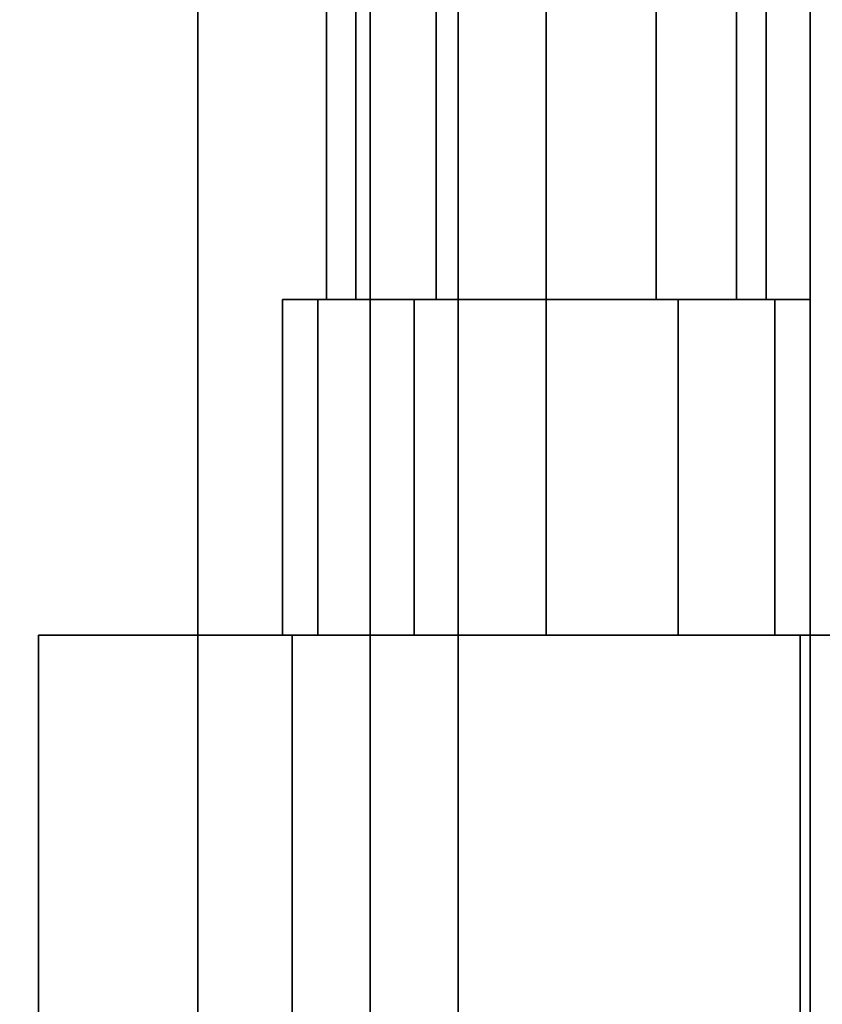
# Model space of a CAD drawing. Extents: x -48 to 48, y -49.6 to 48.
# Tile 13 of 256: x -3.7 to -2.6, y -42.1 to -40.7. Entities that reach past the tile are written whole.
import ezdxf

# ---------------------------------------------------------------- set-up
doc = ezdxf.new("R2010")
doc.units = 0

msp = doc.modelspace()

# ---------------------------------------------------------------- linework, layer by layer
at = {"layer": '13T1 [63]', "color": 1}
for points, invisible_edges in [([(-3.25, -5.365, 86.7426), (-3.25, -47.9489, 94.228), (-3.25, -47.8797, 94.622)], 12), ([(-3.25, -5.365, 86.7426), (-3.25, -47.8797, 94.622), (-3.25, -5.365, 87.1487)], 1), ([(-0.5975, -5.365, 86.7426), (-0.5975, -47.9489, 94.228), (-3.25, -47.9489, 94.228)], 12), ([(-0.5975, -5.365, 86.7426), (-3.25, -47.9489, 94.228), (-3.25, -5.365, 86.7426)], 1), ([(-3.25, -5.365, 87.1487), (-3.25, -47.8797, 94.622), (3.25, -47.8797, 94.622)], 12), ([(-3.25, -5.365, 87.1487), (3.25, -47.8797, 94.622), (3.25, -5.365, 87.1487)], 1), ([(-2.625, -6.375, 61.121), (-2.625, -48, 61.121), (-0.5975, -48, 61.121)], 12), ([(-2.625, -6.375, 61.121), (-0.5975, -48, 61.121), (-0.5975, -6.375, 61.121)], 1), ([(-2.625, -6.375, 60.791), (-2.625, -48, 60.791), (-2.625, -48, 61.121)], 12), ([(-2.625, -6.375, 60.791), (-2.625, -48, 61.121), (-2.625, -6.375, 61.121)], 1), ([(2.625, -6.375, 60.791), (2.625, -48, 60.791), (-2.625, -48, 60.791)], 12), ([(2.625, -6.375, 60.791), (-2.625, -48, 60.791), (-2.625, -6.375, 60.791)], 1), ([(-3.125, -34.9961, 64.9732), (-3.125, -47.4042, 78.3572), (-0.125, -47.4042, 78.3572)], 12), ([(-3.125, -34.9961, 64.9732), (-0.125, -47.4042, 78.3572), (-0.125, -34.9961, 64.9732)], 1), ([(-3.125, -35.1795, 64.8033), (-3.125, -47.4042, 78.3572), (-3.125, -34.9961, 64.9732)], 1), ([(-3.125, -35.1795, 64.8033), (-3.125, -47.5875, 78.1872), (-3.125, -47.4042, 78.3572)], 12), ([(-0.75, -35.1795, 64.8033), (-0.75, -47.5875, 78.1872), (-3.125, -47.5875, 78.1872)], 12), ([(-0.75, -35.1795, 64.8033), (-3.125, -47.5875, 78.1872), (-3.125, -35.1795, 64.8033)], 1)]:
    msp.add_3dface(points, dxfattribs=dict(at, invisible_edges=invisible_edges))
at = {"layer": '4B2 [26]', "color": 1}
for points, invisible_edges in [([(-3.495, -27.5, 45.57), (-3.495, -48, 45.57), (-3.495, -48, 46)], 12), ([(-3.495, -27.5, 45.57), (-3.495, -48, 46), (-3.495, -27.5, 46)], 1), ([(-0.8425, -27.5, 45.57), (-0.8425, -48, 45.57), (-3.495, -48, 45.57)], 12), ([(-0.8425, -27.5, 45.57), (-3.495, -48, 45.57), (-3.495, -27.5, 45.57)], 1), ([(-3.495, -27.5, 30.53), (-3.495, -48, 30.53), (-0.8425, -48, 30.53)], 12), ([(-3.495, -27.5, 30.53), (-0.8425, -48, 30.53), (-0.8425, -27.5, 30.53)], 1), ([(-3.495, -27.5, 30.1), (-3.495, -48, 30.1), (-3.495, -48, 30.53)], 12), ([(-3.495, -27.5, 30.1), (-3.495, -48, 30.53), (-3.495, -27.5, 30.53)], 1), ([(3.495, -27.5, 30.1), (3.495, -48, 30.1), (-3.495, -48, 30.1)], 12), ([(3.495, -27.5, 30.1), (-3.495, -48, 30.1), (-3.495, -27.5, 30.1)], 1), ([(-3.495, -27.5, 46), (-3.495, -48, 46), (3.495, -48, 46)], 12), ([(-3.495, -27.5, 46), (3.495, -48, 46), (3.495, -27.5, 46)], 1)]:
    msp.add_3dface(points, dxfattribs=dict(at, invisible_edges=invisible_edges))
at = {"layer": '7B3 [40]', "color": 0}
for points, invisible_edges in [([(-3.27063, -41.1275, 43.1562), (-3.27063, -40.3775, 43.1562), (-3.3125, -40.3775, 43)], 12), ([(-3.27063, -41.1275, 43.1562), (-3.3125, -40.3775, 43), (-3.3125, -41.1275, 43)], 1), ([(-3.3125, -41.1275, 43), (-3.3125, -40.3775, 43), (-3.27063, -40.3775, 42.8438)], 12), ([(-3.3125, -41.1275, 43), (-3.27063, -40.3775, 42.8438), (-3.27063, -41.1275, 42.8438)], 1), ([(-3.27063, -41.1275, 40.1562), (-3.27063, -40.3775, 40.1562), (-3.3125, -40.3775, 40)], 12), ([(-3.27063, -41.1275, 40.1562), (-3.3125, -40.3775, 40), (-3.3125, -41.1275, 40)], 1), ([(-3.3125, -41.1275, 40), (-3.3125, -40.3775, 40), (-3.27063, -40.3775, 39.8438)], 12), ([(-3.3125, -41.1275, 40), (-3.27063, -40.3775, 39.8438), (-3.27063, -41.1275, 39.8438)], 1), ([(-3.27063, -41.1275, 37.1562), (-3.27063, -40.3775, 37.1562), (-3.3125, -40.3775, 37)], 12), ([(-3.27063, -41.1275, 37.1562), (-3.3125, -40.3775, 37), (-3.3125, -41.1275, 37)], 1), ([(-3.3125, -41.1275, 37), (-3.3125, -40.3775, 37), (-3.27063, -40.3775, 36.8438)], 12), ([(-3.3125, -41.1275, 37), (-3.27063, -40.3775, 36.8438), (-3.27063, -41.1275, 36.8438)], 1), ([(-3.27063, -41.1275, 42.8438), (-3.27063, -40.3775, 42.8438), (-3.15625, -40.3775, 42.7294)], 12), ([(-3.27063, -41.1275, 42.8438), (-3.15625, -40.3775, 42.7294), (-3.15625, -41.1275, 42.7294)], 1), ([(-3.15625, -41.1275, 43.2706), (-3.15625, -40.3775, 43.2706), (-3.27063, -40.3775, 43.1562)], 12), ([(-3.15625, -41.1275, 43.2706), (-3.27063, -40.3775, 43.1562), (-3.27063, -41.1275, 43.1562)], 1), ([(-3.27063, -41.1275, 39.8438), (-3.27063, -40.3775, 39.8438), (-3.15625, -40.3775, 39.7294)], 12), ([(-3.27063, -41.1275, 39.8438), (-3.15625, -40.3775, 39.7294), (-3.15625, -41.1275, 39.7294)], 1), ([(-3.15625, -41.1275, 40.2706), (-3.15625, -40.3775, 40.2706), (-3.27063, -40.3775, 40.1562)], 12), ([(-3.15625, -41.1275, 40.2706), (-3.27063, -40.3775, 40.1562), (-3.27063, -41.1275, 40.1562)], 1), ([(-3.27063, -41.1275, 36.8438), (-3.27063, -40.3775, 36.8438), (-3.15625, -40.3775, 36.7294)], 12), ([(-3.27063, -41.1275, 36.8438), (-3.15625, -40.3775, 36.7294), (-3.15625, -41.1275, 36.7294)], 1), ([(-3.15625, -41.1275, 37.2706), (-3.15625, -40.3775, 37.2706), (-3.27063, -40.3775, 37.1562)], 12), ([(-3.15625, -41.1275, 37.2706), (-3.27063, -40.3775, 37.1562), (-3.27063, -41.1275, 37.1562)], 1), ([(-3.15625, -41.1275, 42.7294), (-3.15625, -40.3775, 42.7294), (-3, -40.3775, 42.6875)], 12), ([(-3.15625, -41.1275, 42.7294), (-3, -40.3775, 42.6875), (-3, -41.1275, 42.6875)], 1), ([(-3, -41.1275, 43.3125), (-3, -40.3775, 43.3125), (-3.15625, -40.3775, 43.2706)], 12), ([(-3, -41.1275, 43.3125), (-3.15625, -40.3775, 43.2706), (-3.15625, -41.1275, 43.2706)], 1), ([(-3.15625, -41.1275, 39.7294), (-3.15625, -40.3775, 39.7294), (-3, -40.3775, 39.6875)], 12), ([(-3.15625, -41.1275, 39.7294), (-3, -40.3775, 39.6875), (-3, -41.1275, 39.6875)], 1), ([(-3, -41.1275, 40.3125), (-3, -40.3775, 40.3125), (-3.15625, -40.3775, 40.2706)], 12), ([(-3, -41.1275, 40.3125), (-3.15625, -40.3775, 40.2706), (-3.15625, -41.1275, 40.2706)], 1), ([(-3.15625, -41.1275, 36.7294), (-3.15625, -40.3775, 36.7294), (-3, -40.3775, 36.6875)], 12), ([(-3.15625, -41.1275, 36.7294), (-3, -40.3775, 36.6875), (-3, -41.1275, 36.6875)], 1), ([(-3, -41.1275, 37.3125), (-3, -40.3775, 37.3125), (-3.15625, -40.3775, 37.2706)], 12), ([(-3, -41.1275, 37.3125), (-3.15625, -40.3775, 37.2706), (-3.15625, -41.1275, 37.2706)], 1), ([(-3, -41.1275, 42.6875), (-3, -40.3775, 42.6875), (-2.84375, -40.3775, 42.7294)], 12), ([(-3, -41.1275, 42.6875), (-2.84375, -40.3775, 42.7294), (-2.84375, -41.1275, 42.7294)], 1), ([(-2.84375, -41.1275, 43.2706), (-2.84375, -40.3775, 43.2706), (-3, -40.3775, 43.3125)], 12), ([(-2.84375, -41.1275, 43.2706), (-3, -40.3775, 43.3125), (-3, -41.1275, 43.3125)], 1), ([(-3, -41.1275, 39.6875), (-3, -40.3775, 39.6875), (-2.84375, -40.3775, 39.7294)], 12), ([(-3, -41.1275, 39.6875), (-2.84375, -40.3775, 39.7294), (-2.84375, -41.1275, 39.7294)], 1), ([(-2.84375, -41.1275, 40.2706), (-2.84375, -40.3775, 40.2706), (-3, -40.3775, 40.3125)], 12), ([(-2.84375, -41.1275, 40.2706), (-3, -40.3775, 40.3125), (-3, -41.1275, 40.3125)], 1), ([(-3, -41.1275, 36.6875), (-3, -40.3775, 36.6875), (-2.84375, -40.3775, 36.7294)], 12), ([(-3, -41.1275, 36.6875), (-2.84375, -40.3775, 36.7294), (-2.84375, -41.1275, 36.7294)], 1), ([(-2.84375, -41.1275, 37.2706), (-2.84375, -40.3775, 37.2706), (-3, -40.3775, 37.3125)], 12), ([(-2.84375, -41.1275, 37.2706), (-3, -40.3775, 37.3125), (-3, -41.1275, 37.3125)], 1), ([(-2.84375, -41.1275, 42.7294), (-2.84375, -40.3775, 42.7294), (-2.72937, -40.3775, 42.8438)], 12), ([(-2.84375, -41.1275, 42.7294), (-2.72937, -40.3775, 42.8438), (-2.72937, -41.1275, 42.8438)], 1), ([(-2.72937, -41.1275, 43.1562), (-2.72937, -40.3775, 43.1563), (-2.84375, -40.3775, 43.2706)], 12), ([(-2.72937, -41.1275, 43.1562), (-2.84375, -40.3775, 43.2706), (-2.84375, -41.1275, 43.2706)], 1), ([(-2.84375, -41.1275, 39.7294), (-2.84375, -40.3775, 39.7294), (-2.72937, -40.3775, 39.8438)], 12), ([(-2.84375, -41.1275, 39.7294), (-2.72937, -40.3775, 39.8438), (-2.72937, -41.1275, 39.8438)], 1), ([(-2.72937, -41.1275, 40.1562), (-2.72937, -40.3775, 40.1563), (-2.84375, -40.3775, 40.2706)], 12), ([(-2.72937, -41.1275, 40.1562), (-2.84375, -40.3775, 40.2706), (-2.84375, -41.1275, 40.2706)], 1), ([(-2.84375, -41.1275, 36.7294), (-2.84375, -40.3775, 36.7294), (-2.72937, -40.3775, 36.8438)], 12), ([(-2.84375, -41.1275, 36.7294), (-2.72937, -40.3775, 36.8438), (-2.72937, -41.1275, 36.8438)], 1), ([(-2.72937, -41.1275, 37.1562), (-2.72937, -40.3775, 37.1563), (-2.84375, -40.3775, 37.2706)], 12), ([(-2.72937, -41.1275, 37.1562), (-2.84375, -40.3775, 37.2706), (-2.84375, -41.1275, 37.2706)], 1), ([(-2.72937, -41.1275, 42.8438), (-2.72937, -40.3775, 42.8438), (-2.6875, -40.3775, 43)], 12), ([(-2.72937, -41.1275, 42.8438), (-2.6875, -40.3775, 43), (-2.6875, -41.1275, 43)], 1), ([(-2.6875, -41.1275, 43), (-2.6875, -40.3775, 43), (-2.72937, -40.3775, 43.1563)], 12), ([(-2.6875, -41.1275, 43), (-2.72937, -40.3775, 43.1563), (-2.72937, -41.1275, 43.1562)], 1), ([(-2.72937, -41.1275, 39.8438), (-2.72937, -40.3775, 39.8438), (-2.6875, -40.3775, 40)], 12), ([(-2.72937, -41.1275, 39.8438), (-2.6875, -40.3775, 40), (-2.6875, -41.1275, 40)], 1), ([(-2.6875, -41.1275, 40), (-2.6875, -40.3775, 40), (-2.72937, -40.3775, 40.1563)], 12), ([(-2.6875, -41.1275, 40), (-2.72937, -40.3775, 40.1563), (-2.72937, -41.1275, 40.1562)], 1), ([(-2.72937, -41.1275, 36.8438), (-2.72937, -40.3775, 36.8438), (-2.6875, -40.3775, 37)], 12), ([(-2.72937, -41.1275, 36.8438), (-2.6875, -40.3775, 37), (-2.6875, -41.1275, 37)], 1), ([(-2.6875, -41.1275, 37), (-2.6875, -40.3775, 37), (-2.72937, -40.3775, 37.1563)], 12), ([(-2.6875, -41.1275, 37), (-2.72937, -40.3775, 37.1563), (-2.72937, -41.1275, 37.1562)], 1), ([(-3.32476, -41.6049, 43.1875), (-3.32476, -41.1275, 43.1875), (-3.375, -41.1275, 43)], 12), ([(-3.32476, -41.6049, 43.1875), (-3.375, -41.1275, 43), (-3.375, -41.6049, 43)], 1), ([(-3.375, -41.6049, 43), (-3.375, -41.1275, 43), (-3.32476, -41.1275, 42.8125)], 12), ([(-3.375, -41.6049, 43), (-3.32476, -41.1275, 42.8125), (-3.32476, -41.6049, 42.8125)], 1), ([(-3.375, -41.1275, 43), (-3.32476, -41.1275, 43.1875), (-3.1875, -41.1275, 43.3248)], 12), ([(-3.375, -41.1275, 43), (-3.1875, -41.1275, 43.3248), (-3, -41.1275, 43.375)], 13), ([(-3.375, -41.1275, 43), (-3, -41.1275, 43.375), (-2.8125, -41.1275, 43.3248)], 13), ([(-3.375, -41.1275, 43), (-2.8125, -41.1275, 43.3248), (-2.67524, -41.1275, 43.1875)], 13), ([(-3.375, -41.1275, 43), (-2.67524, -41.1275, 43.1875), (-2.625, -41.1275, 43)], 13), ([(-3.375, -41.1275, 43), (-2.625, -41.1275, 43), (-2.67524, -41.1275, 42.8125)], 13), ([(-3.375, -41.1275, 43), (-2.67524, -41.1275, 42.8125), (-2.8125, -41.1275, 42.6752)], 13), ([(-3.375, -41.1275, 43), (-2.8125, -41.1275, 42.6752), (-3, -41.1275, 42.625)], 13), ([(-3.375, -41.1275, 43), (-3, -41.1275, 42.625), (-3.1875, -41.1275, 42.6752)], 13), ([(-3.375, -41.1275, 43), (-3.1875, -41.1275, 42.6752), (-3.32476, -41.1275, 42.8125)], 1), ([(-3.32476, -41.6049, 40.1875), (-3.32476, -41.1275, 40.1875), (-3.375, -41.1275, 40)], 12), ([(-3.32476, -41.6049, 40.1875), (-3.375, -41.1275, 40), (-3.375, -41.6049, 40)], 1), ([(-3.375, -41.6049, 40), (-3.375, -41.1275, 40), (-3.32476, -41.1275, 39.8125)], 12), ([(-3.375, -41.6049, 40), (-3.32476, -41.1275, 39.8125), (-3.32476, -41.6049, 39.8125)], 1), ([(-3.375, -41.1275, 40), (-3.32476, -41.1275, 40.1875), (-3.1875, -41.1275, 40.3248)], 12), ([(-3.375, -41.1275, 40), (-3.1875, -41.1275, 40.3248), (-3, -41.1275, 40.375)], 13), ([(-3.375, -41.1275, 40), (-3, -41.1275, 40.375), (-2.8125, -41.1275, 40.3248)], 13), ([(-3.375, -41.1275, 40), (-2.8125, -41.1275, 40.3248), (-2.67524, -41.1275, 40.1875)], 13), ([(-3.375, -41.1275, 40), (-2.67524, -41.1275, 40.1875), (-2.625, -41.1275, 40)], 13), ([(-3.375, -41.1275, 40), (-2.625, -41.1275, 40), (-2.67524, -41.1275, 39.8125)], 13), ([(-3.375, -41.1275, 40), (-2.67524, -41.1275, 39.8125), (-2.8125, -41.1275, 39.6752)], 13), ([(-3.375, -41.1275, 40), (-2.8125, -41.1275, 39.6752), (-3, -41.1275, 39.625)], 13), ([(-3.375, -41.1275, 40), (-3, -41.1275, 39.625), (-3.1875, -41.1275, 39.6752)], 13), ([(-3.375, -41.1275, 40), (-3.1875, -41.1275, 39.6752), (-3.32476, -41.1275, 39.8125)], 1), ([(-3.32476, -41.6049, 37.1875), (-3.32476, -41.1275, 37.1875), (-3.375, -41.1275, 37)], 12), ([(-3.32476, -41.6049, 37.1875), (-3.375, -41.1275, 37), (-3.375, -41.6049, 37)], 1), ([(-3.375, -41.6049, 37), (-3.375, -41.1275, 37), (-3.32476, -41.1275, 36.8125)], 12), ([(-3.375, -41.6049, 37), (-3.32476, -41.1275, 36.8125), (-3.32476, -41.6049, 36.8125)], 1), ([(-3.375, -41.1275, 37), (-3.32476, -41.1275, 37.1875), (-3.1875, -41.1275, 37.3248)], 12), ([(-3.375, -41.1275, 37), (-3.1875, -41.1275, 37.3248), (-3, -41.1275, 37.375)], 13), ([(-3.375, -41.1275, 37), (-3, -41.1275, 37.375), (-2.8125, -41.1275, 37.3248)], 13), ([(-3.375, -41.1275, 37), (-2.8125, -41.1275, 37.3248), (-2.67524, -41.1275, 37.1875)], 13), ([(-3.375, -41.1275, 37), (-2.67524, -41.1275, 37.1875), (-2.625, -41.1275, 37)], 13), ([(-3.375, -41.1275, 37), (-2.625, -41.1275, 37), (-2.67524, -41.1275, 36.8125)], 13), ([(-3.375, -41.1275, 37), (-2.67524, -41.1275, 36.8125), (-2.8125, -41.1275, 36.6752)], 13), ([(-3.375, -41.1275, 37), (-2.8125, -41.1275, 36.6752), (-3, -41.1275, 36.625)], 13), ([(-3.375, -41.1275, 37), (-3, -41.1275, 36.625), (-3.1875, -41.1275, 36.6752)], 13), ([(-3.375, -41.1275, 37), (-3.1875, -41.1275, 36.6752), (-3.32476, -41.1275, 36.8125)], 1), ([(-3.32476, -41.6049, 42.8125), (-3.32476, -41.1275, 42.8125), (-3.1875, -41.1275, 42.6752)], 12), ([(-3.32476, -41.6049, 42.8125), (-3.1875, -41.1275, 42.6752), (-3.1875, -41.6049, 42.6752)], 1), ([(-3.1875, -41.6049, 43.3248), (-3.1875, -41.1275, 43.3248), (-3.32476, -41.1275, 43.1875)], 12), ([(-3.1875, -41.6049, 43.3248), (-3.32476, -41.1275, 43.1875), (-3.32476, -41.6049, 43.1875)], 1), ([(-3.32476, -41.6049, 39.8125), (-3.32476, -41.1275, 39.8125), (-3.1875, -41.1275, 39.6752)], 12), ([(-3.32476, -41.6049, 39.8125), (-3.1875, -41.1275, 39.6752), (-3.1875, -41.6049, 39.6752)], 1), ([(-3.1875, -41.6049, 40.3248), (-3.1875, -41.1275, 40.3248), (-3.32476, -41.1275, 40.1875)], 12), ([(-3.1875, -41.6049, 40.3248), (-3.32476, -41.1275, 40.1875), (-3.32476, -41.6049, 40.1875)], 1), ([(-3.32476, -41.6049, 36.8125), (-3.32476, -41.1275, 36.8125), (-3.1875, -41.1275, 36.6752)], 12), ([(-3.32476, -41.6049, 36.8125), (-3.1875, -41.1275, 36.6752), (-3.1875, -41.6049, 36.6752)], 1), ([(-3.1875, -41.6049, 37.3248), (-3.1875, -41.1275, 37.3248), (-3.32476, -41.1275, 37.1875)], 12), ([(-3.1875, -41.6049, 37.3248), (-3.32476, -41.1275, 37.1875), (-3.32476, -41.6049, 37.1875)], 1), ([(-3.27063, -41.1275, 42.8438), (-3.27063, -41.1275, 43.1562), (-3.3125, -41.1275, 43)], 1), ([(-3.27063, -41.1275, 39.8438), (-3.27063, -41.1275, 40.1562), (-3.3125, -41.1275, 40)], 1), ([(-3.27063, -41.1275, 36.8438), (-3.27063, -41.1275, 37.1562), (-3.3125, -41.1275, 37)], 1), ([(-3.27063, -41.1275, 42.8438), (-3.15625, -41.1275, 42.7294), (-3, -41.1275, 42.6875)], 12), ([(-3.27063, -41.1275, 42.8438), (-3, -41.1275, 42.6875), (-2.84375, -41.1275, 42.7294)], 13), ([(-3.27063, -41.1275, 42.8438), (-2.84375, -41.1275, 42.7294), (-2.72937, -41.1275, 42.8438)], 13), ([(-3.27063, -41.1275, 42.8438), (-2.72937, -41.1275, 42.8438), (-2.6875, -41.1275, 43)], 13), ([(-3.27063, -41.1275, 42.8438), (-2.6875, -41.1275, 43), (-2.72937, -41.1275, 43.1562)], 13), ([(-3.27063, -41.1275, 42.8438), (-2.72937, -41.1275, 43.1562), (-2.84375, -41.1275, 43.2706)], 13), ([(-3.27063, -41.1275, 42.8438), (-2.84375, -41.1275, 43.2706), (-3, -41.1275, 43.3125)], 13), ([(-3.27063, -41.1275, 42.8438), (-3, -41.1275, 43.3125), (-3.15625, -41.1275, 43.2706)], 13), ([(-3.27063, -41.1275, 42.8438), (-3.15625, -41.1275, 43.2706), (-3.27063, -41.1275, 43.1562)], 13), ([(-3.27063, -41.1275, 39.8438), (-3.15625, -41.1275, 39.7294), (-3, -41.1275, 39.6875)], 12), ([(-3.27063, -41.1275, 39.8438), (-3, -41.1275, 39.6875), (-2.84375, -41.1275, 39.7294)], 13), ([(-3.27063, -41.1275, 39.8438), (-2.84375, -41.1275, 39.7294), (-2.72937, -41.1275, 39.8438)], 13), ([(-3.27063, -41.1275, 39.8438), (-2.72937, -41.1275, 39.8438), (-2.6875, -41.1275, 40)], 13), ([(-3.27063, -41.1275, 39.8438), (-2.6875, -41.1275, 40), (-2.72937, -41.1275, 40.1562)], 13), ([(-3.27063, -41.1275, 39.8438), (-2.72937, -41.1275, 40.1562), (-2.84375, -41.1275, 40.2706)], 13), ([(-3.27063, -41.1275, 39.8438), (-2.84375, -41.1275, 40.2706), (-3, -41.1275, 40.3125)], 13), ([(-3.27063, -41.1275, 39.8438), (-3, -41.1275, 40.3125), (-3.15625, -41.1275, 40.2706)], 13), ([(-3.27063, -41.1275, 39.8438), (-3.15625, -41.1275, 40.2706), (-3.27063, -41.1275, 40.1562)], 13), ([(-3.27063, -41.1275, 36.8438), (-3.15625, -41.1275, 36.7294), (-3, -41.1275, 36.6875)], 12), ([(-3.27063, -41.1275, 36.8438), (-3, -41.1275, 36.6875), (-2.84375, -41.1275, 36.7294)], 13), ([(-3.27063, -41.1275, 36.8438), (-2.84375, -41.1275, 36.7294), (-2.72937, -41.1275, 36.8438)], 13), ([(-3.27063, -41.1275, 36.8438), (-2.72937, -41.1275, 36.8438), (-2.6875, -41.1275, 37)], 13), ([(-3.27063, -41.1275, 36.8438), (-2.6875, -41.1275, 37), (-2.72937, -41.1275, 37.1562)], 13), ([(-3.27063, -41.1275, 36.8438), (-2.72937, -41.1275, 37.1562), (-2.84375, -41.1275, 37.2706)], 13), ([(-3.27063, -41.1275, 36.8438), (-2.84375, -41.1275, 37.2706), (-3, -41.1275, 37.3125)], 13), ([(-3.27063, -41.1275, 36.8438), (-3, -41.1275, 37.3125), (-3.15625, -41.1275, 37.2706)], 13), ([(-3.27063, -41.1275, 36.8438), (-3.15625, -41.1275, 37.2706), (-3.27063, -41.1275, 37.1562)], 13), ([(-3.1875, -41.6049, 42.6752), (-3.1875, -41.1275, 42.6752), (-3, -41.1275, 42.625)], 12), ([(-3.1875, -41.6049, 42.6752), (-3, -41.1275, 42.625), (-3, -41.6049, 42.625)], 1), ([(-3, -41.6049, 43.375), (-3, -41.1275, 43.375), (-3.1875, -41.1275, 43.3248)], 12), ([(-3, -41.6049, 43.375), (-3.1875, -41.1275, 43.3248), (-3.1875, -41.6049, 43.3248)], 1), ([(-3.1875, -41.6049, 39.6752), (-3.1875, -41.1275, 39.6752), (-3, -41.1275, 39.625)], 12), ([(-3.1875, -41.6049, 39.6752), (-3, -41.1275, 39.625), (-3, -41.6049, 39.625)], 1), ([(-3, -41.6049, 40.375), (-3, -41.1275, 40.375), (-3.1875, -41.1275, 40.3248)], 12), ([(-3, -41.6049, 40.375), (-3.1875, -41.1275, 40.3248), (-3.1875, -41.6049, 40.3248)], 1), ([(-3.1875, -41.6049, 36.6752), (-3.1875, -41.1275, 36.6752), (-3, -41.1275, 36.625)], 12), ([(-3.1875, -41.6049, 36.6752), (-3, -41.1275, 36.625), (-3, -41.6049, 36.625)], 1), ([(-3, -41.6049, 37.375), (-3, -41.1275, 37.375), (-3.1875, -41.1275, 37.3248)], 12), ([(-3, -41.6049, 37.375), (-3.1875, -41.1275, 37.3248), (-3.1875, -41.6049, 37.3248)], 1), ([(-3, -41.6049, 42.625), (-3, -41.1275, 42.625), (-2.8125, -41.1275, 42.6752)], 12), ([(-3, -41.6049, 42.625), (-2.8125, -41.1275, 42.6752), (-2.8125, -41.6049, 42.6752)], 1), ([(-2.8125, -41.6049, 43.3248), (-2.8125, -41.1275, 43.3248), (-3, -41.1275, 43.375)], 12), ([(-2.8125, -41.6049, 43.3248), (-3, -41.1275, 43.375), (-3, -41.6049, 43.375)], 1), ([(-3, -41.6049, 39.625), (-3, -41.1275, 39.625), (-2.8125, -41.1275, 39.6752)], 12), ([(-3, -41.6049, 39.625), (-2.8125, -41.1275, 39.6752), (-2.8125, -41.6049, 39.6752)], 1), ([(-2.8125, -41.6049, 40.3248), (-2.8125, -41.1275, 40.3248), (-3, -41.1275, 40.375)], 12), ([(-2.8125, -41.6049, 40.3248), (-3, -41.1275, 40.375), (-3, -41.6049, 40.375)], 1), ([(-3, -41.6049, 36.625), (-3, -41.1275, 36.625), (-2.8125, -41.1275, 36.6752)], 12), ([(-3, -41.6049, 36.625), (-2.8125, -41.1275, 36.6752), (-2.8125, -41.6049, 36.6752)], 1), ([(-2.8125, -41.6049, 37.3248), (-2.8125, -41.1275, 37.3248), (-3, -41.1275, 37.375)], 12), ([(-2.8125, -41.6049, 37.3248), (-3, -41.1275, 37.375), (-3, -41.6049, 37.375)], 1), ([(-2.8125, -41.6049, 42.6752), (-2.8125, -41.1275, 42.6752), (-2.67524, -41.1275, 42.8125)], 12), ([(-2.8125, -41.6049, 42.6752), (-2.67524, -41.1275, 42.8125), (-2.67524, -41.6049, 42.8125)], 1), ([(-2.67524, -41.6049, 43.1875), (-2.67524, -41.1275, 43.1875), (-2.8125, -41.1275, 43.3248)], 12), ([(-2.67524, -41.6049, 43.1875), (-2.8125, -41.1275, 43.3248), (-2.8125, -41.6049, 43.3248)], 1), ([(-2.8125, -41.6049, 39.6752), (-2.8125, -41.1275, 39.6752), (-2.67524, -41.1275, 39.8125)], 12), ([(-2.8125, -41.6049, 39.6752), (-2.67524, -41.1275, 39.8125), (-2.67524, -41.6049, 39.8125)], 1), ([(-2.67524, -41.6049, 40.1875), (-2.67524, -41.1275, 40.1875), (-2.8125, -41.1275, 40.3248)], 12), ([(-2.67524, -41.6049, 40.1875), (-2.8125, -41.1275, 40.3248), (-2.8125, -41.6049, 40.3248)], 1), ([(-2.8125, -41.6049, 36.6752), (-2.8125, -41.1275, 36.6752), (-2.67524, -41.1275, 36.8125)], 12), ([(-2.8125, -41.6049, 36.6752), (-2.67524, -41.1275, 36.8125), (-2.67524, -41.6049, 36.8125)], 1), ([(-2.67524, -41.6049, 37.1875), (-2.67524, -41.1275, 37.1875), (-2.8125, -41.1275, 37.3248)], 12), ([(-2.67524, -41.6049, 37.1875), (-2.8125, -41.1275, 37.3248), (-2.8125, -41.6049, 37.3248)], 1), ([(-2.67524, -41.6049, 42.8125), (-2.67524, -41.1275, 42.8125), (-2.625, -41.1275, 43)], 12), ([(-2.67524, -41.6049, 42.8125), (-2.625, -41.1275, 43), (-2.625, -41.6049, 43)], 1), ([(-2.625, -41.6049, 43), (-2.625, -41.1275, 43), (-2.67524, -41.1275, 43.1875)], 12), ([(-2.625, -41.6049, 43), (-2.67524, -41.1275, 43.1875), (-2.67524, -41.6049, 43.1875)], 1), ([(-2.67524, -41.6049, 39.8125), (-2.67524, -41.1275, 39.8125), (-2.625, -41.1275, 40)], 12), ([(-2.67524, -41.6049, 39.8125), (-2.625, -41.1275, 40), (-2.625, -41.6049, 40)], 1), ([(-2.625, -41.6049, 40), (-2.625, -41.1275, 40), (-2.67524, -41.1275, 40.1875)], 12), ([(-2.625, -41.6049, 40), (-2.67524, -41.1275, 40.1875), (-2.67524, -41.6049, 40.1875)], 1), ([(-2.67524, -41.6049, 36.8125), (-2.67524, -41.1275, 36.8125), (-2.625, -41.1275, 37)], 12), ([(-2.67524, -41.6049, 36.8125), (-2.625, -41.1275, 37), (-2.625, -41.6049, 37)], 1), ([(-2.625, -41.6049, 37), (-2.625, -41.1275, 37), (-2.67524, -41.1275, 37.1875)], 12), ([(-2.625, -41.6049, 37), (-2.67524, -41.1275, 37.1875), (-2.67524, -41.6049, 37.1875)], 1), ([(-3.72169, -42.3392, 43), (-3.72169, -41.6049, 43), (-3.36084, -41.6049, 42.375)], 12), ([(-3.72169, -42.3392, 43), (-3.36084, -41.6049, 42.375), (-3.36084, -42.3392, 42.375)], 1), ([(-3.36084, -42.3392, 43.625), (-3.36084, -41.6049, 43.625), (-3.72169, -41.6049, 43)], 12), ([(-3.36084, -42.3392, 43.625), (-3.72169, -41.6049, 43), (-3.72169, -42.3392, 43)], 1), ([(-3.36084, -41.6049, 43.625), (-3.36084, -41.6049, 42.375), (-3.72169, -41.6049, 43)], 1), ([(-3.72169, -42.3392, 40), (-3.72169, -41.6049, 40), (-3.36084, -41.6049, 39.375)], 12), ([(-3.72169, -42.3392, 40), (-3.36084, -41.6049, 39.375), (-3.36084, -42.3392, 39.375)], 1), ([(-3.36084, -42.3392, 40.625), (-3.36084, -41.6049, 40.625), (-3.72169, -41.6049, 40)], 12), ([(-3.36084, -42.3392, 40.625), (-3.72169, -41.6049, 40), (-3.72169, -42.3392, 40)], 1), ([(-3.36084, -41.6049, 40.625), (-3.36084, -41.6049, 39.375), (-3.72169, -41.6049, 40)], 1), ([(-3.72169, -42.3392, 37), (-3.72169, -41.6049, 37), (-3.36084, -41.6049, 36.375)], 12), ([(-3.72169, -42.3392, 37), (-3.36084, -41.6049, 36.375), (-3.36084, -42.3392, 36.375)], 1), ([(-3.36084, -42.3392, 37.625), (-3.36084, -41.6049, 37.625), (-3.72169, -41.6049, 37)], 12), ([(-3.36084, -42.3392, 37.625), (-3.72169, -41.6049, 37), (-3.72169, -42.3392, 37)], 1), ([(-3.36084, -41.6049, 37.625), (-3.36084, -41.6049, 36.375), (-3.72169, -41.6049, 37)], 1), ([(-3.32476, -41.6049, 42.8125), (-3.32476, -41.6049, 43.1875), (-3.375, -41.6049, 43)], 1), ([(-3.32476, -41.6049, 39.8125), (-3.32476, -41.6049, 40.1875), (-3.375, -41.6049, 40)], 1), ([(-3.32476, -41.6049, 36.8125), (-3.32476, -41.6049, 37.1875), (-3.375, -41.6049, 37)], 1), ([(-3.36084, -42.3392, 42.375), (-3.36084, -41.6049, 42.375), (-2.63916, -41.6049, 42.375)], 12), ([(-3.36084, -42.3392, 42.375), (-2.63916, -41.6049, 42.375), (-2.63916, -42.3392, 42.375)], 1), ([(-2.63916, -42.3392, 43.625), (-2.63916, -41.6049, 43.625), (-3.36084, -41.6049, 43.625)], 12), ([(-2.63916, -42.3392, 43.625), (-3.36084, -41.6049, 43.625), (-3.36084, -42.3392, 43.625)], 1), ([(-3.36084, -41.6049, 43.625), (-2.63916, -41.6049, 43.625), (-2.27831, -41.6049, 43)], 12), ([(-3.36084, -41.6049, 43.625), (-2.27831, -41.6049, 43), (-2.63916, -41.6049, 42.375)], 13), ([(-3.36084, -41.6049, 43.625), (-2.63916, -41.6049, 42.375), (-3.36084, -41.6049, 42.375)], 13), ([(-3.36084, -42.3392, 39.375), (-3.36084, -41.6049, 39.375), (-2.63916, -41.6049, 39.375)], 12), ([(-3.36084, -42.3392, 39.375), (-2.63916, -41.6049, 39.375), (-2.63916, -42.3392, 39.375)], 1), ([(-2.63916, -42.3392, 40.625), (-2.63916, -41.6049, 40.625), (-3.36084, -41.6049, 40.625)], 12), ([(-2.63916, -42.3392, 40.625), (-3.36084, -41.6049, 40.625), (-3.36084, -42.3392, 40.625)], 1), ([(-3.36084, -41.6049, 40.625), (-2.63916, -41.6049, 40.625), (-2.27831, -41.6049, 40)], 12), ([(-3.36084, -41.6049, 40.625), (-2.27831, -41.6049, 40), (-2.63916, -41.6049, 39.375)], 13), ([(-3.36084, -41.6049, 40.625), (-2.63916, -41.6049, 39.375), (-3.36084, -41.6049, 39.375)], 13), ([(-3.36084, -42.3392, 36.375), (-3.36084, -41.6049, 36.375), (-2.63916, -41.6049, 36.375)], 12), ([(-3.36084, -42.3392, 36.375), (-2.63916, -41.6049, 36.375), (-2.63916, -42.3392, 36.375)], 1), ([(-2.63916, -42.3392, 37.625), (-2.63916, -41.6049, 37.625), (-3.36084, -41.6049, 37.625)], 12), ([(-2.63916, -42.3392, 37.625), (-3.36084, -41.6049, 37.625), (-3.36084, -42.3392, 37.625)], 1), ([(-3.36084, -41.6049, 37.625), (-2.63916, -41.6049, 37.625), (-2.27831, -41.6049, 37)], 12), ([(-3.36084, -41.6049, 37.625), (-2.27831, -41.6049, 37), (-2.63916, -41.6049, 36.375)], 13), ([(-3.36084, -41.6049, 37.625), (-2.63916, -41.6049, 36.375), (-3.36084, -41.6049, 36.375)], 13), ([(-3.32476, -41.6049, 42.8125), (-3.1875, -41.6049, 42.6752), (-3, -41.6049, 42.625)], 12), ([(-3.32476, -41.6049, 42.8125), (-3, -41.6049, 42.625), (-2.8125, -41.6049, 42.6752)], 13), ([(-3.32476, -41.6049, 42.8125), (-2.8125, -41.6049, 42.6752), (-2.67524, -41.6049, 42.8125)], 13), ([(-3.32476, -41.6049, 42.8125), (-2.67524, -41.6049, 42.8125), (-2.625, -41.6049, 43)], 13), ([(-3.32476, -41.6049, 42.8125), (-2.625, -41.6049, 43), (-2.67524, -41.6049, 43.1875)], 13), ([(-3.32476, -41.6049, 42.8125), (-2.67524, -41.6049, 43.1875), (-2.8125, -41.6049, 43.3248)], 13), ([(-3.32476, -41.6049, 42.8125), (-2.8125, -41.6049, 43.3248), (-3, -41.6049, 43.375)], 13), ([(-3.32476, -41.6049, 42.8125), (-3, -41.6049, 43.375), (-3.1875, -41.6049, 43.3248)], 13), ([(-3.32476, -41.6049, 42.8125), (-3.1875, -41.6049, 43.3248), (-3.32476, -41.6049, 43.1875)], 13), ([(-3.32476, -41.6049, 39.8125), (-3.1875, -41.6049, 39.6752), (-3, -41.6049, 39.625)], 12), ([(-3.32476, -41.6049, 39.8125), (-3, -41.6049, 39.625), (-2.8125, -41.6049, 39.6752)], 13), ([(-3.32476, -41.6049, 39.8125), (-2.8125, -41.6049, 39.6752), (-2.67524, -41.6049, 39.8125)], 13), ([(-3.32476, -41.6049, 39.8125), (-2.67524, -41.6049, 39.8125), (-2.625, -41.6049, 40)], 13), ([(-3.32476, -41.6049, 39.8125), (-2.625, -41.6049, 40), (-2.67524, -41.6049, 40.1875)], 13), ([(-3.32476, -41.6049, 39.8125), (-2.67524, -41.6049, 40.1875), (-2.8125, -41.6049, 40.3248)], 13), ([(-3.32476, -41.6049, 39.8125), (-2.8125, -41.6049, 40.3248), (-3, -41.6049, 40.375)], 13), ([(-3.32476, -41.6049, 39.8125), (-3, -41.6049, 40.375), (-3.1875, -41.6049, 40.3248)], 13), ([(-3.32476, -41.6049, 39.8125), (-3.1875, -41.6049, 40.3248), (-3.32476, -41.6049, 40.1875)], 13), ([(-3.32476, -41.6049, 36.8125), (-3.1875, -41.6049, 36.6752), (-3, -41.6049, 36.625)], 12), ([(-3.32476, -41.6049, 36.8125), (-3, -41.6049, 36.625), (-2.8125, -41.6049, 36.6752)], 13), ([(-3.32476, -41.6049, 36.8125), (-2.8125, -41.6049, 36.6752), (-2.67524, -41.6049, 36.8125)], 13), ([(-3.32476, -41.6049, 36.8125), (-2.67524, -41.6049, 36.8125), (-2.625, -41.6049, 37)], 13), ([(-3.32476, -41.6049, 36.8125), (-2.625, -41.6049, 37), (-2.67524, -41.6049, 37.1875)], 13), ([(-3.32476, -41.6049, 36.8125), (-2.67524, -41.6049, 37.1875), (-2.8125, -41.6049, 37.3248)], 13), ([(-3.32476, -41.6049, 36.8125), (-2.8125, -41.6049, 37.3248), (-3, -41.6049, 37.375)], 13), ([(-3.32476, -41.6049, 36.8125), (-3, -41.6049, 37.375), (-3.1875, -41.6049, 37.3248)], 13), ([(-3.32476, -41.6049, 36.8125), (-3.1875, -41.6049, 37.3248), (-3.32476, -41.6049, 37.1875)], 13), ([(-2.63916, -42.3392, 42.375), (-2.63916, -41.6049, 42.375), (-2.27831, -41.6049, 43)], 12), ([(-2.63916, -42.3392, 42.375), (-2.27831, -41.6049, 43), (-2.27831, -42.3392, 43)], 1), ([(-2.27831, -42.3392, 43), (-2.27831, -41.6049, 43), (-2.63916, -41.6049, 43.625)], 12), ([(-2.27831, -42.3392, 43), (-2.63916, -41.6049, 43.625), (-2.63916, -42.3392, 43.625)], 1), ([(-2.63916, -42.3392, 39.375), (-2.63916, -41.6049, 39.375), (-2.27831, -41.6049, 40)], 12), ([(-2.63916, -42.3392, 39.375), (-2.27831, -41.6049, 40), (-2.27831, -42.3392, 40)], 1), ([(-2.27831, -42.3392, 40), (-2.27831, -41.6049, 40), (-2.63916, -41.6049, 40.625)], 12), ([(-2.27831, -42.3392, 40), (-2.63916, -41.6049, 40.625), (-2.63916, -42.3392, 40.625)], 1), ([(-2.63916, -42.3392, 36.375), (-2.63916, -41.6049, 36.375), (-2.27831, -41.6049, 37)], 12), ([(-2.63916, -42.3392, 36.375), (-2.27831, -41.6049, 37), (-2.27831, -42.3392, 37)], 1), ([(-2.27831, -42.3392, 37), (-2.27831, -41.6049, 37), (-2.63916, -41.6049, 37.625)], 12), ([(-2.27831, -42.3392, 37), (-2.63916, -41.6049, 37.625), (-2.63916, -42.3392, 37.625)], 1)]:
    msp.add_3dface(points, dxfattribs=dict(at, invisible_edges=invisible_edges))
at = {"layer": '7B3 [40]', "color": 1}
for points, invisible_edges in [([(-1, -40.485, 32.52), (-18, -40.485, 32.52), (-18, -42.1675, 32.52)], 12), ([(-1, -40.485, 32.52), (-18, -42.1675, 32.52), (-1, -42.1675, 32.52)], 1), ([(-1, -45.515, 32.1), (-18, -45.515, 32.1), (-18, -40.485, 32.1)], 12), ([(-1, -45.515, 32.1), (-18, -40.485, 32.1), (-1, -40.485, 32.1)], 1)]:
    msp.add_3dface(points, dxfattribs=dict(at, invisible_edges=invisible_edges))

doc.saveas('drawing.dxf')
